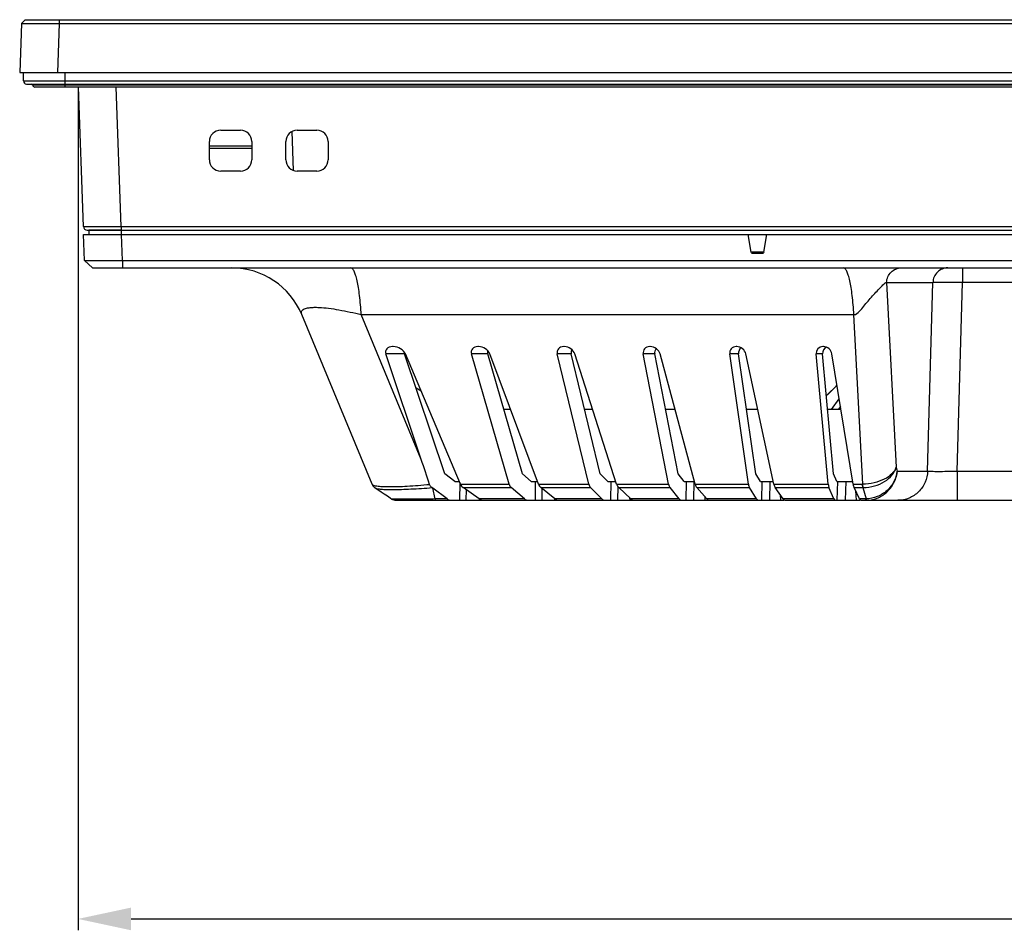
# Model space of a CAD drawing. Header units: millimetres. Extents: x 0 to 1682, y 0 to 1188.
# Tile 1 of 20: x 326 to 456, y 249 to 369. Entities that reach past the tile are written whole.
import ezdxf

# ---------------------------------------------------------------- set-up
doc = ezdxf.new("R2010")
doc.units = ezdxf.units.MM
doc.header["$LTSCALE"] = 92.51
doc.header["$PDMODE"] = 3
doc.header["$PDSIZE"] = 8
doc.layers.get('0').update_dxf_attribs({"linetype": 'CONTINUOUS'})
doc.layers.get('Defpoints').update_dxf_attribs({"linetype": 'CONTINUOUS'})
for name, color, linetype in [('2D-MDP_1950WD-DIM', 7, 'CONTINUOUS'), ('FRONT_BEZEL-RT1951WD-SHAPE', 7, 'CONTINUOUS'), ('GASKET-RT1951WD_BASE-SHAPE', 7, 'CONTINUOUS'), ('REAR_CASE-MDP_1950WD_V3-1-SHAPE', 7, 'CONTINUOUS')]:
    doc.layers.add(name, color=color, linetype=linetype)
doc.styles.get("Standard").update_dxf_attribs({"font": 'gothic.ttf'})
doc.dimstyles.new('DIMSTYLE_1', dxfattribs={"dimtxt": 7, "dimasz": 7, "dimexe": 1.5, "dimexo": 1, "dimgap": 0.875, "dimtad": 1, "dimdec": 5, "dimdsep": 46, "dimtxsty": 'STANDARD', "dimblk": '_FILLED', "dimblk1": '_FILLED', "dimblk2": '_FILLED', "dimcen": 0.09, "dimadec": 5, "dimazin": 2, "dimtp": 0.8, "dimtm": 0.8, "dimtfac": 1, "dimtdec": 5, "dimtofl": 0, "dimtmove": 0, "dimatfit": 3, "dimldrblk": '_FILLED', "dimfxl": 1, "dimtolj": 1, "dimarcsym": 0})

# ---------------------------------------------------------------- blocks, each defined once
blk = doc.blocks.new('_FILLED')
at = {"color": 0, "linetype": 'ByBlock'}
blk.add_solid([(0, 0), (-1, 0.214), (-1, -0.214)], dxfattribs=at)
blk = doc.blocks.new('*D6')
at = {"layer": '2D-MDP_1950WD-DIM', "color": 0, "linetype": 'Continuous', "lineweight": -2}
for p, q in [((333.46, 360.19), (333.46, 248.87)), ((795.46, 360.19), (795.46, 248.87)), ((340.46, 250.37), (788.46, 250.37))]:
    blk.add_line(p, q, dxfattribs=at)
at = {"layer": 'Defpoints', "color": 0, "linetype": 'Continuous'}
for p in [(333.46, 361.19), (795.46, 361.19), (795.46, 250.37)]:
    blk.add_point(p, dxfattribs=at)
at = {"layer": '2D-MDP_1950WD-DIM', "color": 0, "linetype": 'Continuous', "lineweight": -2, "xscale": 7, "yscale": 7, "zscale": 7, "rotation": 180}
blk.add_blockref('_FILLED', (333.46, 250.37), dxfattribs=at)
at = {"layer": '2D-MDP_1950WD-DIM', "color": 0, "linetype": 'Continuous', "lineweight": -2, "xscale": 7, "yscale": 7, "zscale": 7}
blk.add_blockref('_FILLED', (795.46, 250.37), dxfattribs=at)
at = {"layer": '2D-MDP_1950WD-DIM', "color": 0, "linetype": 'Continuous', "insert": (564.16, 260.57), "char_height": 7, "attachment_point": 2, "line_spacing_factor": 0.9}
blk.add_mtext('\\A1;462', dxfattribs=at)

msp = doc.modelspace()

# ---------------------------------------------------------------- linework, layer by layer
at = {"layer": 'FRONT_BEZEL-RT1951WD-SHAPE', "color": 7, "linetype": 'Continuous'}
for p, q in [((325.982247, 368.687583), (325.755251, 362.187278)), ((326.499696, 369.187278), (325.982247, 368.687583)), ((326.499696, 369.187278), (325.982281, 368.687647)), ((326.499696, 369.187278), (802.410806, 369.187278)), ((330.979201, 368.687583), (330.752205, 362.187278)), ((330.979201, 369.187278), (330.979201, 368.687583)), ((330.979201, 368.687583), (797.931301, 368.687583)), ((325.755251, 362.187278), (803.155251, 362.187278)), ((334.164752, 341.869828), (333.5216, 360.287278)), ((339.161706, 341.869828), (338.518554, 360.287278)), ((352.305251, 354.587278), (354.905251, 354.587278)), ((361.70787, 354.413693), (361.887148, 349.27985)), ((362.405251, 354.587278), (365.005251, 354.587278)), ((350.805251, 350.687278), (350.805251, 353.087278)), ((356.405251, 352.479425), (350.805251, 352.479425)), ((356.405251, 353.087278), (356.405251, 350.687278)), ((360.905251, 350.687278), (360.905251, 353.087278)), ((366.505251, 353.087278), (366.505251, 350.687278)), ((356.405251, 352.187278), (350.805251, 352.187278)), ((354.905251, 349.187278), (352.305251, 349.187278)), ((365.005251, 349.187278), (362.405251, 349.187278)), ((334.664447, 341.387278), (794.246055, 341.387278)), ((339.161706, 341.869828), (339.161706, 341.387278)), ((339.161706, 341.869828), (789.748796, 341.869828))]:
    msp.add_line(p, q, dxfattribs=at)
for centre, radius, start, end in [((352.305251, 353.087278), 1.5, 90, 180), ((354.905251, 353.087278), 1.5, 0, 90), ((362.405251, 353.087278), 1.5, 90, 180), ((365.005251, 353.087278), 1.5, 0, 90), ((352.305251, 350.687278), 1.5, 180, 270), ((354.905251, 350.687278), 1.5, 270, 0), ((362.405251, 350.687278), 1.5, 180, 270), ((365.005251, 350.687278), 1.5, 270, 0), ((334.664447, 341.887278), 0.5, 182, 270)]:
    msp.add_arc(centre, radius, start, end, dxfattribs=at)
for points, knots in [([(325.982281, 368.687647), (325.983949, 368.68926), (325.993941, 368.687435), (326.011546, 368.690335), (326.043015, 368.689832), (326.107204, 368.691587), (326.217234, 368.692099), (326.382708, 368.693354), (326.592416, 368.694048), (326.844072, 368.694655), (327.135367, 368.694985), (327.594579, 368.695134), (328.243846, 368.694643), (329.095207, 368.693172), (330.018783, 368.690826), (330.654901, 368.688753), (330.979201, 368.687583)], [0, 0, 0, 0, 0.0013928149, 0.005172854, 0.011336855, 0.0198726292, 0.0439631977, 0.0772137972, 0.119304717, 0.1698307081, 0.22830921, 0.2941818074, 0.4455231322, 0.6181003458, 0.8053030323, 1, 1, 1, 1]), ([(334.164752, 341.869828), (334.164826, 341.867795), (334.177484, 341.870778), (334.191117, 341.866701), (334.223634, 341.867953), (334.26442, 341.866436), (334.31853, 341.866138), (334.413088, 341.86514), (334.559946, 341.864384), (334.76884, 341.863565), (335.020121, 341.863021), (335.311269, 341.86268), (335.770814, 341.862537), (336.420969, 341.863002), (337.273831, 341.864423), (338.199265, 341.86669), (338.836722, 341.868696), (339.161706, 341.869828)], [0, 0, 0, 0, 0.0012215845, 0.0048379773, 0.0108479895, 0.0192395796, 0.0299911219, 0.0430791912, 0.0761311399, 0.1180803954, 0.1685239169, 0.2269764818, 0.2928758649, 0.4444115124, 0.6172993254, 0.8048939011, 1, 1, 1, 1])]:
    msp.add_open_spline(points, degree=3, knots=knots, dxfattribs=at)
at = {"layer": 'GASKET-RT1951WD_BASE-SHAPE', "color": 7, "linetype": 'Continuous'}
for p, q in [((326.255251, 361.087278), (326.255251, 362.187278)), ((331.755251, 360.287278), (331.755251, 362.187278)), ((326.255251, 361.087278), (802.655251, 361.087278)), ((326.655251, 360.687278), (802.255251, 360.687278)), ((801.44919, 360.527278), (327.461312, 360.527278)), ((801.155251, 360.287278), (327.755251, 360.287278))]:
    msp.add_line(p, q, dxfattribs=at)
for centre, radius, start, end in [((326.655251, 361.087278), 0.4, 180, 270), ((327.265353, 360.487278), 0.2, 11.53695903, 90), ((327.755251, 360.587278), 0.3, 191.53695903, 270)]:
    msp.add_arc(centre, radius, start, end, dxfattribs=at)
at = {"layer": 'REAR_CASE-MDP_1950WD_V3-1-SHAPE', "color": 7, "linetype": 'Continuous'}
for p, q in [((334.321307, 337.386669), (334.202555, 340.787278)), ((334.202555, 340.787278), (794.707946, 340.787278)), ((334.881603, 341.387278), (334.881603, 340.787278)), ((339.161706, 341.387278), (334.881603, 341.387278)), ((339.178557, 341.387278), (339.178557, 340.787278)), ((339.318261, 337.386669), (339.199509, 340.787278)), ((422.384029, 338.452548), (421.980506, 340.787278)), ((424.026473, 338.452548), (424.429996, 340.787278)), ((424.026473, 338.452548), (422.384029, 338.452548)), ((423.825634, 338.287278), (422.584868, 338.287278)), ((334.321307, 337.386669), (334.321444, 337.386412)), ((334.321307, 337.386669), (335.356207, 336.387278)), ((334.321444, 337.386412), (335.356207, 336.387278)), ((339.318261, 337.386669), (339.318261, 336.387278)), ((339.318261, 337.386669), (789.59224, 337.386669)), ((335.356207, 336.387278), (793.554295, 336.387278)), ((450.287831, 336.387278), (450.287831, 334.457077)), ((440.259999, 334.457077), (441.521567, 310.047196)), ((440.259999, 334.457077), (446.377624, 334.457077)), ((445.673229, 309.54768), (446.377624, 334.457077)), ((449.583436, 309.54768), (450.287831, 334.457077)), ((459.293218, 334.457077), (450.287831, 334.457077)), ((365.299047, 331.169194), (365.321241, 331.16811)), ((372.292514, 307.809596), (363.01226, 330.214112)), ((378.799427, 311.069645), (370.869529, 330.214112)), ((370.869529, 330.214112), (435.944572, 330.214112)), ((437.102198, 307.815388), (435.944572, 330.214112)), ((375.096897, 325.987278), (375.011142, 325.987278)), ((386.365033, 325.987278), (386.283852, 325.987278)), ((397.692782, 325.987278), (397.615793, 325.987278)), ((409.045197, 325.987278), (408.971756, 325.987278)), ((420.471268, 325.987278), (420.400683, 325.987278)), ((431.922205, 325.987278), (431.853508, 325.987278)), ((378.799427, 311.069645), (374.12752, 325.022178)), ((376.600072, 325.022178), (374.12752, 325.022178)), ((381.900566, 309.192385), (376.600072, 325.022178)), ((383.974451, 307.815293), (376.711065, 325.022178)), ((390.405101, 307.815293), (385.420994, 325.022178)), ((387.583153, 325.022178), (385.420994, 325.022178)), ((392.168375, 309.192385), (387.583153, 325.022178)), ((394.272507, 307.815293), (387.866727, 325.022178)), ((400.936601, 307.815293), (396.766267, 325.022178)), ((398.605534, 325.022178), (396.766267, 325.022178)), ((402.442109, 309.192385), (398.605534, 325.022178)), ((404.604356, 307.815293), (399.085742, 325.022178)), ((411.467457, 307.815293), (408.125686, 325.022178)), ((409.638584, 325.022178), (408.125686, 325.022178)), ((412.712907, 309.192385), (409.638584, 325.022178)), ((414.966187, 307.815293), (410.33827, 325.022178)), ((422.01431, 307.815293), (419.545825, 325.022178)), ((420.717673, 325.022178), (419.545825, 325.022178)), ((422.988602, 309.192385), (420.717673, 325.022178)), ((425.376978, 307.815293), (421.672363, 325.022178)), ((432.555857, 307.815293), (430.975419, 325.022178)), ((431.80383, 325.022178), (430.975419, 325.022178)), ((433.257783, 309.192385), (431.80383, 325.022178)), ((435.828552, 307.815293), (433.045059, 325.022178)), ((378.793721, 320.088388), (378.120534, 320.481356)), ((433.713249, 320.891588), (432.307875, 319.534434)), ((432.981075, 317.687278), (434.005319, 319.086079)), ((390.597364, 317.687278), (389.707763, 317.687278)), ((401.4382, 317.687278), (400.383251, 317.687278)), ((412.311045, 317.687278), (411.063104, 317.687278)), ((423.251556, 317.687278), (421.769932, 317.687278)), ((434.231598, 317.687278), (432.477535, 317.687278)), ((434.165936, 318.093173), (433.873841, 317.687278)), ((434.165939, 318.093168), (433.873841, 317.687278)), ((441.521567, 310.047196), (441.659994, 309.54768)), ((441.659994, 309.54768), (445.673229, 309.54768)), ((449.583436, 309.54768), (449.583436, 305.687278)), ((449.583436, 309.54768), (679.327066, 309.54768)), ((383.231191, 308.187278), (381.900566, 309.192385)), ((393.328792, 308.187278), (392.168375, 309.192385)), ((403.425175, 308.187278), (402.442109, 309.192385)), ((413.51636, 308.187278), (412.712907, 309.192385)), ((423.603927, 308.187278), (422.988602, 309.192385)), ((433.683159, 308.187278), (433.257783, 309.192385)), ((372.654563, 307.35009), (372.711626, 307.31036)), ((372.721153, 307.324619), (372.658464, 307.366507)), ((380.320583, 307.280013), (380.210208, 307.358271)), ((380.63933, 305.855735), (380.320583, 307.280013)), ((382.206035, 305.855809), (380.320583, 307.280013)), ((383.231191, 308.187278), (383.817428, 308.187278)), ((383.889693, 308.016082), (383.862375, 305.687278)), ((383.974451, 307.815293), (390.405101, 307.815293)), ((386.462382, 305.855809), (384.330573, 307.366507)), ((384.330573, 307.366507), (390.680852, 307.366507)), ((384.718753, 307.091425), (384.702281, 305.687278)), ((392.424985, 305.855809), (390.680852, 307.366507)), ((393.328792, 308.187278), (394.134025, 308.187278)), ((393.856457, 308.187278), (393.822936, 305.687278)), ((394.272507, 307.815293), (400.936601, 307.815293)), ((396.454288, 305.855809), (394.585337, 307.366507)), ((394.585337, 307.366507), (401.169359, 307.366507)), ((394.73711, 307.243827), (394.716239, 305.687278)), ((402.646929, 305.855809), (401.169359, 307.366507)), ((403.425175, 308.187278), (404.485053, 308.187278)), ((403.82208, 308.187278), (403.783473, 305.687278)), ((404.604356, 307.815293), (411.467457, 307.815293)), ((404.761087, 307.49557), (404.733162, 305.687278)), ((406.468224, 305.855809), (404.87228, 307.366507)), ((404.87228, 307.366507), (411.656604, 307.366507)), ((412.864211, 305.855809), (411.656604, 307.366507)), ((413.51636, 308.187278), (414.866139, 308.187278)), ((413.792611, 308.187278), (413.747989, 305.687278)), ((414.797802, 308.187278), (414.753179, 305.687278)), ((414.966187, 307.815293), (422.01431, 307.815293)), ((416.509405, 305.855809), (415.188879, 307.366507)), ((415.188879, 307.366507), (422.15769, 307.366507)), ((423.082537, 305.855809), (422.15769, 307.366507)), ((423.603927, 308.187278), (425.296891, 308.187278)), ((423.771567, 308.187278), (423.719575, 305.687278)), ((424.829694, 308.187278), (424.777702, 305.687278)), ((425.376978, 307.815293), (432.555857, 307.815293)), ((426.585973, 305.855809), (425.552598, 307.366507)), ((425.552598, 307.366507), (432.652923, 307.366507)), ((433.292271, 305.855809), (432.652923, 307.366507)), ((433.683159, 308.187278), (435.768378, 308.187278)), ((433.765191, 308.187278), (433.704521, 305.687278)), ((434.867246, 308.187278), (434.806577, 305.687278)), ((435.828552, 307.815293), (437.083865, 307.815293)), ((436.701968, 305.855809), (435.956996, 307.366507)), ((435.956996, 307.366507), (437.13894, 307.366507)), ((436.170192, 306.934174), (436.227112, 305.687278)), ((437.13894, 307.366507), (437.557283, 305.856908)), ((374.922318, 305.853908), (374.920383, 305.854841)), ((375.474503, 305.687278), (386.854019, 305.687278)), ((382.206035, 305.855809), (380.63933, 305.855735)), ((392.424985, 305.855809), (386.462382, 305.855809)), ((386.462809, 305.855841), (386.475543, 305.687278)), ((386.977381, 305.687278), (396.794401, 305.687278)), ((396.379036, 305.916635), (396.394911, 305.687278)), ((402.646929, 305.855809), (396.454288, 305.855809)), ((396.905167, 305.687278), (406.709505, 305.687278)), ((406.304842, 306.010464), (406.325175, 305.687278)), ((412.864211, 305.855809), (406.468224, 305.855809)), ((406.85245, 305.687278), (426.704073, 305.687278)), ((416.245029, 306.158258), (416.271826, 305.687278)), ((423.082537, 305.855809), (416.509405, 305.855809)), ((426.199878, 306.420243), (426.237291, 305.687278)), ((433.292271, 305.855809), (426.585973, 305.855809)), ((426.832621, 305.687278), (436.741425, 305.687278)), ((437.477168, 305.855809), (436.701968, 305.855809)), ((436.877942, 305.687278), (692.03256, 305.687278))]:
    msp.add_line(p, q, dxfattribs=at)
for points in [[(372.292482, 307.809675), (372.313092, 307.763104), (372.36662, 307.663644), (372.429794, 307.571071), (372.500645, 307.487158), (372.576623, 307.413214), (372.654563, 307.35009)], [(372.711581, 307.310391), (373.044486, 307.092451), (373.490144, 306.800071), (373.915481, 306.520221), (374.320454, 306.252885), (374.704999, 305.998059), (374.920277, 305.854912)]]:
    msp.add_lwpolyline(points, dxfattribs=at)
for centre, radius, start, end in [((353.773465, 326.387278), 10, 22.5, 90), ((437.08389, 309.573001), 1.757708, 269.99918371, 270.59677924), ((437.127719, 310.04041), 2.673926, 270.24044445, 270.76353141), ((375.474954, 306.687278), 1, 236.25761679, 270), ((375.474503, 306.687278), 1, 236.34260784, 270), ((437.477192, 308.773766), 2.917957, 269.99952037, 271.5728215), ((437.560424, 309.548145), 3.860867, 270.23490376, 271.18429359), ((437.55959, 309.587018), 3.899749, 271.18474238, 271.57775021)]:
    msp.add_arc(centre, radius, start, end, dxfattribs=at)
for centre, major_axis, ratio, start_param, end_param in [((375.389624, 324.987278), (1.253741, -0.545664), 0.6684026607, 2.1479774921, 3.6838672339), ((375.475379, 324.987278), (1.253741, -0.545664), 0.6684026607, 0.6120877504, 2.1479774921), ((377.862176, 324.987278), (1.253741, -0.545664), 0.6684026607, 3.420065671, 3.6838672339), ((386.614821, 324.987278), (1.160016, -0.571303), 0.7075242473, 2.178889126, 3.7147788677), ((386.696001, 324.987278), (1.160016, -0.571303), 0.7075242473, 0.6429993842, 2.178889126), ((388.77698, 324.987278), (1.160016, -0.571303), 0.7075242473, -3.026976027, -2.5684064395), ((397.897336, 324.987278), (1.064887, -0.602806), 0.7492699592, 2.2178098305, 3.7536995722), ((397.974325, 324.987278), (1.064887, -0.602806), 0.7492699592, 0.6819200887, 2.2178098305), ((399.736602, 324.987278), (1.064887, -0.602806), 0.7492699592, 3.1222471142, 3.7536995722), ((409.20334, 324.987278), (0.970854, -0.639533), 0.7918424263, 2.2646868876, 3.8005766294), ((409.276781, 324.987278), (0.970854, -0.639533), 0.7918424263, 0.7287971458, 2.2646868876), ((410.716237, 324.987278), (0.970854, -0.639533), 0.7918424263, 3.0033825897, 3.8005766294), ((420.580062, 324.987278), (0.874642, -0.681955), 0.8362203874, 2.3212291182, 3.85711886), ((420.650647, 324.987278), (0.874642, -0.681955), 0.8362203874, 0.7853393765, 2.3212291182), ((421.75191, 324.987278), (0.874642, -0.681955), 0.8362203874, 2.8875393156, 3.85711886), ((431.980316, 324.987278), (-0.780316, 0.726198), 0.8810339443, -0.7580205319, 0.7778692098), ((432.808727, 324.987278), (-0.780316, 0.726198), 0.8810339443, 5.9149175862, 7.061054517), ((432.049013, 324.987278), (-0.780316, 0.726198), 0.8810339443, -2.2939102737, -0.7580205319), ((384.801933, 308.197976), (-0.244434, 0.975289), 0.903850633, -4.54245981, -3.9534111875), ((391.159118, 308.197976), (0.112871, 0.995963), 0.7953062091, -4.2298021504, -3.6407535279), ((394.994905, 308.197976), (-0.112871, 0.995963), 0.7953062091, -4.4095776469, -3.8205290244), ((401.579558, 308.197976), (0.072557, 0.99879), 0.6777752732, -4.2704924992, -3.6814438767), ((405.217328, 308.197976), (-0.072557, 0.99879), 0.6777752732, -4.3688872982, -3.7798386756), ((411.998295, 308.197976), (0.054293, 0.999541), 0.5579612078, -4.2893921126, -3.7003434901), ((415.46842, 308.197976), (-0.054293, 0.999541), 0.5579612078, -4.3499876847, -3.7609390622), ((422.42815, 308.197976), (0.044187, 0.999817), 0.4323723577, -4.300583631, -3.7115350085), ((425.763327, 308.197976), (-0.044187, 0.999817), 0.4323723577, -4.3387961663, -3.7497475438), ((432.852072, 308.197976), (0.038566, 0.99993), 0.3057287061, -4.3078989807, -3.7188503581), ((436.098012, 308.197976), (-0.038566, 0.99993), 0.3057287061, -4.3314808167, -3.7424321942), ((382.749964, 306.687278), (0.244434, 0.975289), 0.903850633, -3.5078713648, -2.9188227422), ((386.933742, 306.687278), (-0.244434, 0.975289), 0.903850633, -3.9534111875, -3.3643625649), ((392.903251, 306.687278), (0.112871, 0.995963), 0.7953062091, -3.6407535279, -3.0517049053), ((396.863856, 306.687278), (-0.112871, 0.995963), 0.7953062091, -3.8205290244, -3.2314804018), ((403.057128, 306.687278), (0.072557, 0.99879), 0.6777752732, -3.6814438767, -3.0923952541), ((406.813272, 306.687278), (-0.072557, 0.99879), 0.6777752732, -3.7798386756, -3.1907900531), ((413.205902, 306.687278), (0.054293, 0.999541), 0.5579612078, -3.7003434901, -3.1112948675), ((416.788946, 306.687278), (-0.054293, 0.999541), 0.5579612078, -3.7609390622, -3.1718904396), ((423.352998, 306.687278), (0.044187, 0.999817), 0.4323723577, -3.7115350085, -3.1224863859), ((426.796701, 306.687278), (-0.044187, 0.999817), 0.4323723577, -3.7497475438, -3.1606989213), ((433.491421, 306.687278), (0.038566, 0.99993), 0.3057287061, -3.7188503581, -3.1298017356), ((436.842984, 306.687278), (-0.038566, 0.99993), 0.3057287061, -3.7424321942, -3.1533835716)]:
    msp.add_ellipse(centre, major_axis=major_axis, ratio=ratio, start_param=start_param, end_param=end_param, dxfattribs=at)
for points, knots in [([(422.584868, 338.287278), (422.538654, 338.287278), (422.443041, 338.319189), (422.391882, 338.407111), (422.384029, 338.452548)], [0, 0, 0, 0, 0.5005528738, 1, 1, 1, 1]), ([(424.026473, 338.452548), (424.01862, 338.407111), (423.967461, 338.319189), (423.871848, 338.287278), (423.825634, 338.287278)], [0, 0, 0, 0, 0.4994471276, 1, 1, 1, 1]), ([(334.321444, 337.386412), (334.323353, 337.384568), (334.333819, 337.385075), (334.352419, 337.382198), (334.384544, 337.381575), (334.449669, 337.37906), (334.560586, 337.377328), (334.727017, 337.375176), (334.937396, 337.373671), (335.189486, 337.372515), (335.480969, 337.371852), (335.939984, 337.371574), (336.588503, 337.372562), (337.438459, 337.375509), (338.360089, 337.380195), (338.994748, 337.384334), (339.318261, 337.386669)], [0, 0, 0, 0, 0.0015931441, 0.0055446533, 0.0118636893, 0.0205398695, 0.0448702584, 0.0783076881, 0.1205334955, 0.1711434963, 0.2296570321, 0.2955179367, 0.4467070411, 0.6189848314, 0.8057786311, 1, 1, 1, 1]), ([(370.869529, 330.214112), (370.84237, 330.652584), (370.779938, 331.492871), (370.656036, 332.687937), (370.508016, 333.747059), (370.340167, 334.648078), (370.155294, 335.37193), (369.982305, 335.854583), (369.826784, 336.135262), (369.701766, 336.302306), (369.569556, 336.387278), (369.488002, 336.387278)], [0, 0, 0, 0, 0.2034925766, 0.3902461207, 0.556434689, 0.6987402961, 0.8145475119, 0.9022332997, 0.9355398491, 0.9622235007, 1, 1, 1, 1]), ([(435.944572, 330.214112), (435.917413, 330.652584), (435.854981, 331.492871), (435.731079, 332.687937), (435.583059, 333.747059), (435.41521, 334.648078), (435.230337, 335.37193), (435.057348, 335.854583), (434.901827, 336.135262), (434.776809, 336.302306), (434.644599, 336.387278), (434.563045, 336.387278)], [0, 0, 0, 0, 0.2034925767, 0.3902461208, 0.556434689, 0.6987402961, 0.8145475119, 0.9022332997, 0.9355398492, 0.9622235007, 1, 1, 1, 1]), ([(440.259999, 334.457077), (440.268675, 334.711061), (440.382607, 335.219358), (440.820161, 335.859217), (441.46109, 336.287074), (441.966047, 336.387278), (442.215103, 336.387278)], [0, 0, 0, 0, 0.2525408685, 0.5035568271, 0.7525038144, 1, 1, 1, 1]), ([(448.332728, 336.387278), (448.083671, 336.387278), (447.578711, 336.287079), (446.937783, 335.85922), (446.500227, 335.219361), (446.3863, 334.711063), (446.377624, 334.457077)], [0, 0, 0, 0, 0.2474974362, 0.4964431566, 0.7474578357, 1, 1, 1, 1]), ([(435.944572, 330.214112), (436.228192, 330.220465), (436.714946, 330.66214), (437.242936, 331.320382), (437.814087, 332.014224), (438.396687, 332.681379), (438.976989, 333.30873), (439.436665, 333.793393), (439.765435, 334.13132), (439.939984, 334.302739), (440.063469, 334.4065), (440.137198, 334.455473), (440.204298, 334.481431), (440.246083, 334.468379), (440.259999, 334.457077)], [0, 0, 0, 0, 0.1388885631, 0.2822771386, 0.428175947, 0.5746789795, 0.7169517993, 0.8462426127, 0.9017699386, 0.9477472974, 0.9660211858, 0.9805175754, 0.9912231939, 1, 1, 1, 1]), ([(450.287831, 334.457077), (449.843137, 334.463363), (449.004753, 334.472538), (447.868603, 334.479279), (447.010056, 334.47368), (446.544696, 334.46841), (446.377624, 334.457077)], [0, 0, 0, 0, 0.3411852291, 0.6432299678, 0.8715345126, 1, 1, 1, 1]), ([(363.01226, 330.214112), (362.983059, 330.284612), (362.941906, 330.425624), (362.96894, 330.647487), (363.108872, 330.838467), (363.349606, 330.983993), (363.689456, 331.091622), (364.134249, 331.160519), (364.682979, 331.188525), (365.082926, 331.179559), (365.299047, 331.169194)], [0, 0, 0, 0, 0.0786770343, 0.1485381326, 0.2222298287, 0.3140606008, 0.4341405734, 0.5878553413, 0.7769145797, 1, 1, 1, 1]), ([(365.321241, 331.16811), (365.730297, 331.147761), (366.600213, 331.063604), (368.457342, 330.775389), (369.893425, 330.456889), (370.869529, 330.214112)], [0, 0, 0, 0, 0.2179837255, 0.464653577, 1, 1, 1, 1]), ([(441.521566, 310.047212), (441.416317, 309.726718), (440.961927, 309.087502), (439.924173, 308.398722), (438.592496, 307.934265), (437.606654, 307.818195), (437.102198, 307.815388)], [0, 0, 0, 0, 0.194392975, 0.4332973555, 0.709295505, 1, 1, 1, 1]), ([(437.163351, 307.366721), (437.667719, 307.373443), (438.66168, 307.520683), (439.991454, 308.090582), (441.015025, 308.935269), (441.427724, 309.67823), (441.52157, 310.047187)], [0, 0, 0, 0, 0.2785493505, 0.5475248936, 0.7897650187, 1, 1, 1, 1]), ([(441.659991, 309.547692), (441.6053, 309.067206), (441.30386, 308.105504), (440.371297, 306.908647), (439.072792, 306.086542), (438.060307, 305.86944), (437.557283, 305.856908)], [0, 0, 0, 0, 0.2428862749, 0.4930543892, 0.7472734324, 1, 1, 1, 1]), ([(437.666963, 305.688748), (438.167684, 305.702584), (439.178127, 305.931584), (440.456672, 306.798851), (441.351441, 308.054749), (441.619347, 309.049779), (441.659998, 309.54768)], [0, 0, 0, 0, 0.2489545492, 0.5005107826, 0.7517182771, 1, 1, 1, 1]), ([(445.673229, 309.54768), (445.655878, 309.039712), (445.42801, 308.023121), (444.552917, 306.743389), (443.271046, 305.88769), (442.261134, 305.687278), (441.763022, 305.687278)], [0, 0, 0, 0, 0.2525411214, 0.5035568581, 0.7525035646, 1, 1, 1, 1]), ([(445.673229, 309.54768), (445.738406, 309.538814), (445.905412, 309.527355), (446.369732, 309.509759), (447.162969, 309.505213), (448.299552, 309.516051), (449.138517, 309.535156), (449.583436, 309.54768)], [0, 0, 0, 0, 0.0504471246, 0.1282264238, 0.3564332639, 0.6586383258, 1, 1, 1, 1]), ([(372.292514, 307.809596), (372.304629, 307.780349), (372.365169, 307.722779), (372.575517, 307.630221), (373.001687, 307.553456), (373.685665, 307.497631), (374.597852, 307.479633), (375.711019, 307.499566), (376.994818, 307.558479), (378.411264, 307.654011), (379.394789, 307.738716), (379.901946, 307.786106)], [0, 0, 0, 0, 0.0123632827, 0.0307500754, 0.089712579, 0.1796460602, 0.2992573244, 0.4455865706, 0.6144966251, 0.8010717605, 1, 1, 1, 1]), ([(372.711611, 307.31037), (372.744667, 307.288755), (372.834956, 307.252452), (373.09058, 307.190736), (373.551122, 307.140342), (374.259849, 307.107077), (375.166684, 307.102105), (376.24753, 307.125204), (377.949375, 307.19654), (379.286178, 307.286097), (380.210209, 307.35827)], [0, 0, 0, 0, 0.015740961, 0.038286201, 0.1048396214, 0.1997379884, 0.321176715, 0.4661117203, 0.6306038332, 1, 1, 1, 1]), ([(380.210208, 307.358271), (380.176478, 307.38223), (380.04018, 307.496641), (379.945356, 307.657174), (379.901946, 307.786106)], [0, 0, 0, 0, 0.2331978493, 1, 1, 1, 1]), ([(437.13894, 307.366507), (437.132232, 307.396483), (437.104694, 307.544839), (437.091289, 307.695436), (437.083865, 307.815293)], [0, 0, 0, 0, 0.2036951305, 1, 1, 1, 1]), ([(437.163432, 307.366722), (437.156236, 307.396674), (437.126449, 307.544829), (437.11111, 307.695489), (437.102252, 307.815389)], [0, 0, 0, 0, 0.2039623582, 1, 1, 1, 1]), ([(380.63933, 305.855735), (380.258749, 305.851335), (379.51805, 305.843686), (378.449228, 305.83469), (377.476301, 305.828983), (376.632132, 305.826701), (376.022692, 305.827588), (375.620339, 305.830563), (375.387654, 305.833255), (375.203094, 305.837306), (375.066271, 305.840567), (374.978786, 305.84723), (374.935014, 305.849129), (374.922318, 305.853908)], [0, 0, 0, 0, 0.1996917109, 0.3886411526, 0.5607962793, 0.7101615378, 0.8315542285, 0.8805381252, 0.9212836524, 0.9536101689, 0.9774809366, 0.9928825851, 1, 1, 1, 1]), ([(380.63933, 305.855735), (380.648542, 305.813015), (380.660367, 305.758473), (380.699267, 305.687278), (380.719249, 305.687278)], [0, 0, 0, 0, 0.6862396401, 1, 1, 1, 1]), ([(437.477168, 305.855809), (437.486748, 305.813002), (437.499046, 305.757467), (437.539865, 305.687278), (437.560245, 305.687278)], [0, 0, 0, 0, 0.6827805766, 1, 1, 1, 1]), ([(437.557283, 305.856908), (437.568986, 305.819231), (437.590025, 305.761143), (437.627134, 305.704425), (437.648177, 305.693601)], [0, 0, 0, 0, 0.6250887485, 1, 1, 1, 1])]:
    msp.add_open_spline(points, degree=3, knots=knots, dxfattribs=at)
for points in [[(433.716816, 320.869525), (433.247662, 320.4179), (432.778653, 319.966124), (432.309726, 319.514263)], [(379.901946, 307.786106), (379.533541, 308.880317), (379.166019, 309.974826), (378.799427, 311.069645)], [(437.648177, 305.693601), (437.653894, 305.690659), (437.660415, 305.688762), (437.666845, 305.688745)]]:
    msp.add_open_spline(points, degree=3, dxfattribs=at)

# ---------------------------------------------------------------- dimensions: what is measured, and where the dimension line sits
at = {"layer": '2D-MDP_1950WD-DIM', "color": 2, "linetype": 'Continuous'}
dim = msp.add_linear_dim(base=(795.455251, 250.365292), p1=(333.455251, 361.187278), p2=(795.455251, 361.187278), dimstyle='DIMSTYLE_1', dxfattribs=at)
dim.commit()
dim.dimension.update_dxf_attribs({"geometry": '*D6', "text_midpoint": (564.158215, 250.365292), "dimtype": 160})

doc.saveas('drawing.dxf')
